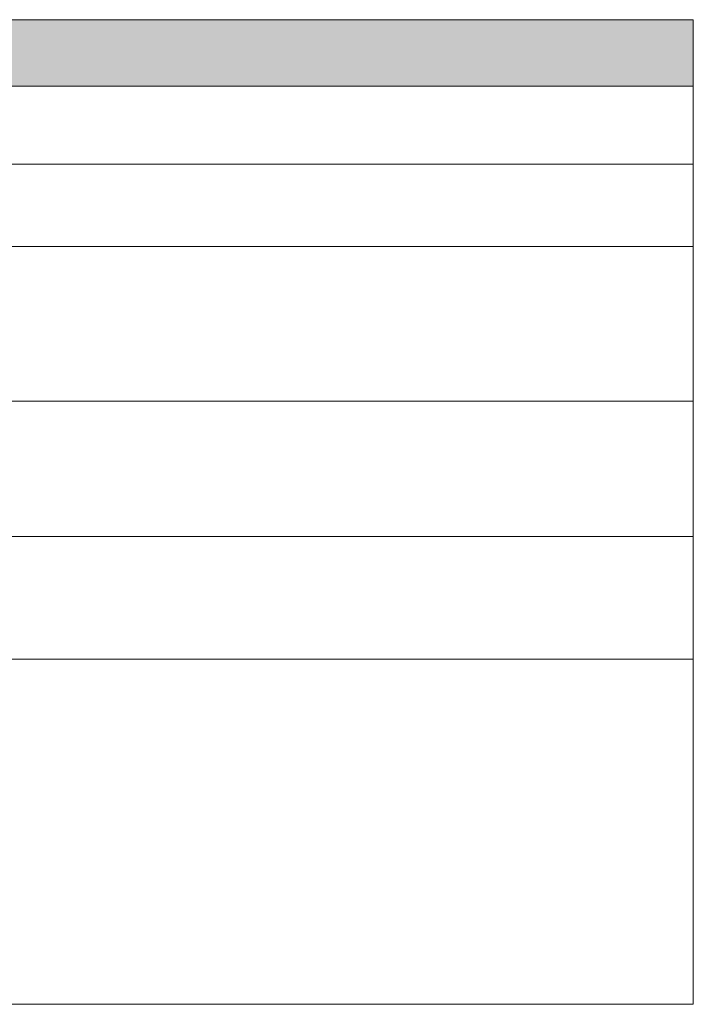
# Model space of a CAD drawing. Header units: metres. Extents: x 9 to 159, y -27 to 58.
# Tile 46 of 46: x 153 to 159, y 0 to 9. Entities that reach past the tile are written whole.
import ezdxf

# ---------------------------------------------------------------- set-up
doc = ezdxf.new("R2010")
doc.units = ezdxf.units.M
for name, color, linetype, lineweight in [('A-DETL', 7, 'Continuous', 5), ('A-DETL-GENF', 7, 'Continuous', 5), ('A-DETL-THIN', 7, 'Continuous', 15)]:
    doc.layers.add(name, color=color, linetype=linetype, lineweight=lineweight)

msp = doc.modelspace()

# ---------------------------------------------------------------- hatches: boundary and pattern name
at = {"layer": 'A-DETL-GENF', "true_color": 0xc0c0c0}
msp.add_hatch(color=9, dxfattribs=at).paths.add_polyline_path([(152.2617, 8.0742), (159.2341, 8.0742), (159.2341, 8.6665), (145.3591, 8.6665), (145.3591, 8.0742), (148.7753, 8.0742)])

# ---------------------------------------------------------------- linework, layer by layer
at = {"layer": 'A-DETL', "color": 5, "true_color": 0x0000ff}
for p, q in [((159.2341, 8.6665), (145.3591, 8.6665)), ((159.2341, 8.0742), (159.2341, 8.6665)), ((145.3591, 8.0742), (159.2341, 8.0742))]:
    msp.add_line(p, q, dxfattribs=at)
at = {"layer": 'A-DETL-THIN'}
for p, q in [((145.3591, 8.6665), (159.2341, 8.6665)), ((159.2341, 8.6665), (159.2341, -0.1174)), ((145.3591, 8.0742), (159.2341, 8.0742)), ((145.3591, 7.3778), (159.2341, 7.3778)), ((145.3591, 6.6431), (159.2341, 6.6431)), ((145.3591, 5.2631), (159.2341, 5.2631)), ((145.3591, 4.0563), (159.2341, 4.0563)), ((145.3591, 2.9631), (159.2341, 2.9631)), ((145.3591, -0.1174), (159.2341, -0.1174))]:
    msp.add_line(p, q, dxfattribs=at)

doc.saveas('drawing.dxf')
